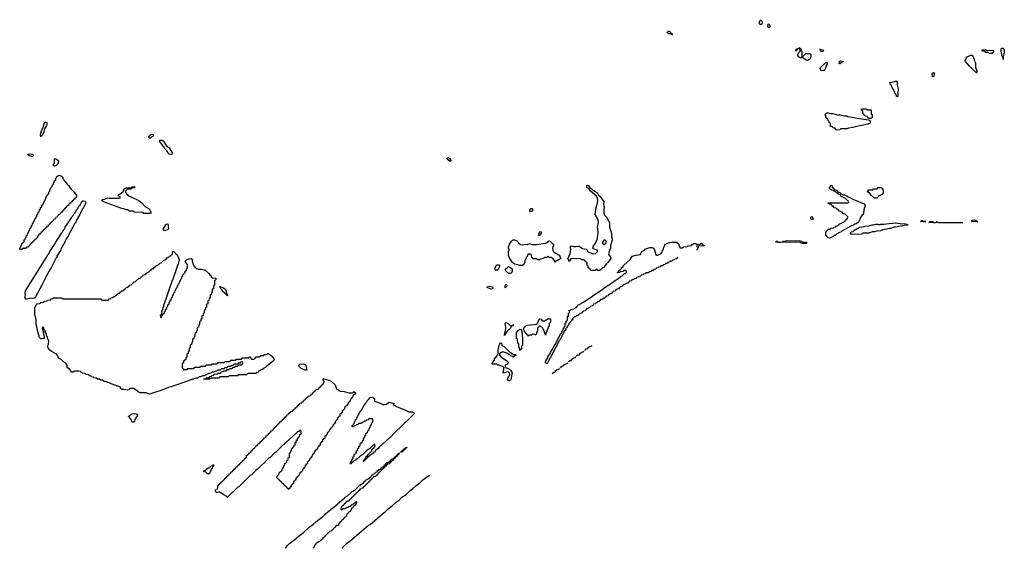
# Model space of a CAD drawing. Header units: inches. Extents: x 2547364 to 2752884, y 552026 to 708734.
# Tile 68 of 85: x 2702927 to 2719930, y 654990 to 664111. Entities that reach past the tile are written whole.
import ezdxf

# ---------------------------------------------------------------- set-up
doc = ezdxf.new("R2010")
doc.units = ezdxf.units.IN
doc.header["$MEASUREMENT"] = 0
for name, color, linetype in [('C7605', 7, 'Continuous'), ('C7606', 7, 'Continuous'), ('C7615', 7, 'Continuous'), ('C7616', 7, 'Continuous')]:
    doc.layers.add(name, color=color, linetype=linetype)

msp = doc.modelspace()

# ---------------------------------------------------------------- linework, layer by layer
at = {"layer": 'C7605', "color": 6}
for points in [[(2703558, 660000), (2703551, 659990), (2703471, 659829), (2703454, 659806), (2703391, 659690), (2703311, 659529), (2703275, 659470), (2703203, 659330), (2703190, 659314), (2703175, 659305), (2703150, 659303), (2703110, 659309), (2703050, 659289), (2703029, 659290), (2703018, 659330), (2703028, 659350), (2703019, 659390), (2703030, 659430), (2703383, 660000)], [(2705670, 660000), (2705683, 659970), (2705681, 659950), (2705671, 659930), (2705671, 659910), (2705651, 659870), (2705606, 659734), (2705581, 659670), (2705571, 659630), (2705551, 659590), (2705551, 659570), (2705531, 659529), (2705445, 659270), (2705432, 659250), (2705432, 659230), (2705412, 659190), (2705412, 659170), (2705402, 659138), (2705393, 659127), (2705392, 659108), (2705374, 659070), (2705374, 659026), (2705354, 659010), (2705358, 658978), (2705370, 658974), (2705382, 658978), (2705386, 659014), (2705402, 659018), (2705407, 659033), (2705426, 659050), (2705426, 659070), (2705446, 659090), (2705446, 659110), (2705466, 659130), (2705466, 659150), (2705486, 659170), (2705486, 659190), (2705506, 659210), (2705508, 659232), (2705526, 659250), (2705528, 659270), (2705546, 659290), (2705550, 659314), (2705566, 659330), (2705570, 659354), (2705586, 659370), (2705590, 659394), (2705606, 659410), (2705610, 659434), (2705626, 659450), (2705630, 659474), (2705646, 659490), (2705650, 659514), (2705666, 659530), (2705670, 659554), (2705686, 659570), (2705690, 659594), (2705706, 659610), (2705710, 659634), (2705726, 659650), (2705730, 659674), (2705746, 659690), (2705750, 659714), (2705786, 659750), (2705786, 659770), (2705806, 659790), (2705806, 659810), (2705826, 659830), (2705828, 659890), (2705789, 659930), (2705785, 659950), (2705790, 659953), (2705810, 659967), (2705850, 659985), (2705891, 659990), (2705907, 659970), (2705904, 659950), (2705918, 659898), (2705939, 659859), (2705958, 659838), (2705990, 659815), (2706010, 659806), (2706070, 659807), (2706130, 659790), (2706196, 659730), (2706218, 659698), (2706231, 659690), (2706236, 659676), (2706255, 659655), (2706312, 659650), (2706312, 659630), (2706293, 659607), (2706294, 659530), (2706278, 659522), (2706274, 659510), (2706274, 659470), (2706258, 659462), (2706254, 659450), (2706254, 659410), (2706238, 659402), (2706233, 659367), (2706218, 659362), (2706214, 659350), (2706214, 659310), (2706198, 659302), (2706193, 659267), (2706178, 659262), (2706174, 659250), (2706174, 659210), (2706158, 659202), (2706154, 659190), (2706154, 659150), (2706138, 659142), (2706133, 659107), (2706118, 659102), (2706114, 659090), (2706114, 659050), (2706098, 659042), (2706093, 659007), (2706078, 659002), (2706074, 658990), (2706074, 658950), (2706058, 658942), (2706054, 658910), (2706038, 658902), (2706034, 658890), (2706034, 658850), (2706018, 658842), (2706013, 658807), (2705998, 658802), (2705994, 658790), (2705994, 658750), (2705978, 658742), (2705973, 658707), (2705958, 658702), (2705954, 658690), (2705954, 658650), (2705938, 658642), (2705934, 658610), (2705918, 658602), (2705914, 658590), (2705914, 658550), (2705898, 658542), (2705893, 658507), (2705878, 658502), (2705874, 658490), (2705874, 658450), (2705858, 658442), (2705854, 658430), (2705854, 658390), (2705838, 658382), (2705834, 658350), (2705818, 658342), (2705814, 658330), (2705814, 658290), (2705798, 658282), (2705794, 658250), (2705778, 658242), (2705770, 658226), (2705758, 658222), (2705754, 658190), (2705738, 658182), (2705734, 658170), (2705734, 658110), (2705738, 658098), (2705753, 658093), (2705758, 658078), (2705770, 658074), (2705810, 658074), (2705822, 658078), (2705830, 658094), (2705930, 658094), (2705942, 658098), (2705950, 658114), (2706030, 658114), (2706042, 658118), (2706050, 658134), (2706130, 658134), (2706142, 658138), (2706150, 658154), (2706230, 658154), (2706242, 658158), (2706250, 658174), (2706330, 658174), (2706342, 658178), (2706350, 658194), (2706450, 658194), (2706462, 658198), (2706470, 658214), (2706550, 658214), (2706562, 658218), (2706570, 658234), (2706650, 658234), (2706662, 658238), (2706670, 658254), (2706750, 658254), (2706762, 658258), (2706770, 658274), (2706870, 658274), (2706882, 658278), (2706890, 658294), (2706913, 658293), (2706918, 658258), (2706930, 658254), (2706970, 658254), (2706982, 658258), (2706987, 658273), (2707002, 658278), (2707010, 658294), (2707070, 658294), (2707082, 658298), (2707090, 658314), (2707130, 658314), (2707142, 658318), (2707150, 658334), (2707190, 658334), (2707202, 658338), (2707210, 658352), (2707232, 658352), (2707238, 658338), (2707270, 658318), (2707290, 658298), (2707323, 658250), (2707310, 658224), (2707178, 658122), (2707170, 658109), (2707155, 658105), (2707150, 658098), (2707131, 658089), (2707110, 658069), (2707092, 658068), (2707074, 658050), (2707054, 658046), (2707050, 658028), (2707018, 658022), (2707010, 658006), (2706870, 658006), (2706858, 658002), (2706850, 657986), (2706710, 657986), (2706698, 657982), (2706690, 657966), (2706550, 657966), (2706538, 657962), (2706530, 657946), (2706390, 657946), (2706378, 657942), (2706370, 657926), (2706230, 657926), (2706218, 657922), (2706210, 657906), (2706110, 657906), (2706106, 657910), (2706110, 657914), (2706142, 657918), (2706150, 657934), (2706190, 657934), (2706202, 657938), (2706210, 657954), (2706242, 657958), (2706250, 657974), (2706282, 657978), (2706288, 657992), (2706342, 657998), (2706350, 658014), (2706390, 658014), (2706402, 658018), (2706407, 658033), (2706442, 658038), (2706450, 658054), (2706490, 658054), (2706502, 658058), (2706507, 658073), (2706542, 658078), (2706550, 658094), (2706590, 658094), (2706602, 658098), (2706607, 658113), (2706642, 658118), (2706650, 658134), (2706690, 658134), (2706702, 658138), (2706706, 658154), (2706750, 658154), (2706762, 658158), (2706767, 658173), (2706782, 658178), (2706786, 658190), (2706782, 658202), (2706750, 658206), (2706738, 658202), (2706730, 658186), (2706698, 658182), (2706694, 658166), (2706630, 658166), (2706618, 658162), (2706613, 658147), (2706578, 658142), (2706570, 658126), (2706530, 658126), (2706518, 658122), (2706510, 658106), (2706470, 658106), (2706453, 658087), (2706410, 658086), (2706390, 658066), (2706350, 658066), (2706332, 658048), (2706313, 658047), (2706272, 658028), (2706253, 658027), (2706212, 658008), (2706193, 658007), (2706112, 657968), (2706090, 657968), (2706052, 657948), (2706030, 657948), (2705992, 657928), (2705970, 657928), (2705931, 657909), (2705910, 657908), (2705871, 657889), (2705850, 657888), (2705826, 657874), (2705570, 657789), (2705543, 657777), (2705510, 657769), (2705483, 657757), (2705450, 657749), (2705351, 657709), (2705270, 657686), (2705170, 657649), (2705110, 657670), (2705010, 657674), (2704976, 657690), (2704941, 657721), (2704890, 657746), (2704870, 657750), (2704834, 657746), (2704810, 657726), (2704790, 657717), (2704730, 657729), (2704690, 657729), (2704682, 657742), (2704667, 657747), (2704666, 657770), (2704630, 657788), (2704610, 657789), (2704590, 657802), (2704506, 657830), (2704470, 657848), (2704450, 657849), (2704410, 657868), (2704386, 657870), (2704349, 657889), (2704326, 657890), (2704307, 657907), (2704269, 657909), (2704247, 657927), (2704206, 657930), (2704202, 657942), (2704170, 657948), (2704162, 657962), (2704128, 657968), (2704122, 657982), (2704068, 657988), (2704062, 658002), (2704050, 658006), (2704006, 658010), (2704002, 658022), (2703986, 658030), (2703982, 658042), (2703947, 658047), (2703873, 658047), (2703858, 658042), (2703854, 658030), (2703828, 658030), (2703808, 658050), (2703806, 658066), (2703788, 658070), (2703786, 658086), (2703766, 658090), (2703762, 658102), (2703750, 658106), (2703749, 658149), (2703722, 658182), (2703682, 658210), (2703646, 658246), (2703598, 658270), (2703585, 658310), (2703562, 658342), (2703470, 658392), (2703448, 658408), (2703430, 658430), (2703418, 658450), (2703414, 658470), (2703416, 658490), (2703427, 658510), (2703429, 658569), (2703409, 658610), (2703408, 658630), (2703388, 658668), (2703388, 658690), (2703368, 658728), (2703367, 658747), (2703346, 658770), (2703342, 658802), (2703330, 658806), (2703318, 658802), (2703314, 658790), (2703332, 658732), (2703332, 658710), (2703342, 658670), (2703352, 658650), (2703352, 658610), (2703290, 658606), (2703270, 658626), (2703233, 658750), (2703209, 658870), (2703209, 658930), (2703189, 659031), (2703189, 659150), (2703208, 659170), (2703210, 659194), (2703222, 659198), (2703226, 659210), (2703270, 659214), (2703282, 659218), (2703290, 659232), (2703342, 659238), (2703348, 659252), (2703402, 659258), (2703408, 659272), (2703462, 659278), (2703470, 659294), (2703502, 659298), (2703506, 659310), (2703513, 659313), (2703650, 659314), (2703658, 659298), (2703670, 659294), (2704330, 659294), (2704338, 659278), (2704350, 659274), (2704450, 659274), (2704462, 659278), (2704467, 659293), (2704502, 659298), (2704507, 659313), (2704542, 659318), (2704550, 659334), (2704570, 659334), (2704590, 659354), (2704602, 659358), (2704610, 659374), (2704622, 659378), (2704626, 659390), (2704650, 659394), (2704670, 659414), (2704682, 659418), (2704686, 659430), (2704710, 659434), (2704730, 659454), (2704742, 659458), (2704750, 659474), (2704762, 659478), (2704766, 659490), (2704790, 659494), (2704810, 659514), (2704822, 659518), (2704826, 659530), (2704850, 659534), (2704890, 659574), (2704902, 659578), (2704906, 659590), (2704930, 659594), (2704970, 659634), (2704982, 659638), (2704986, 659650), (2705010, 659654), (2705030, 659674), (2705042, 659678), (2705046, 659690), (2705062, 659698), (2705066, 659710), (2705090, 659714), (2705110, 659734), (2705122, 659738), (2705126, 659750), (2705150, 659754), (2705190, 659794), (2705202, 659798), (2705206, 659810), (2705230, 659814), (2705250, 659834), (2705262, 659838), (2705266, 659850), (2705282, 659858), (2705286, 659870), (2705310, 659874), (2705330, 659894), (2705342, 659898), (2705346, 659910), (2705370, 659914), (2705410, 659954), (2705422, 659958), (2705426, 659970), (2705450, 659974), (2705476, 660000)], [(2707518, 654990), (2707546, 655030), (2707589, 655070), (2707702, 655158), (2707709, 655170), (2707757, 655210), (2707822, 655258), (2707830, 655270), (2707843, 655277), (2707949, 655370), (2707963, 655377), (2708070, 655470), (2708160, 655540), (2708189, 655570), (2708204, 655576), (2708215, 655590), (2708301, 655659), (2708310, 655671), (2708324, 655676), (2708384, 655730), (2708423, 655757), (2708429, 655770), (2708444, 655776), (2708455, 655790), (2708542, 655858), (2708550, 655871), (2708587, 655893), (2708641, 655939), (2708670, 655971), (2708685, 655975), (2708698, 655990), (2708719, 656001), (2708789, 656070), (2708805, 656075), (2708818, 656090), (2708862, 656118), (2708889, 656150), (2708903, 656157), (2708909, 656170), (2708954, 656194), (2708966, 656194), (2708968, 656210), (2708987, 656213), (2708989, 656230), (2709002, 656238), (2709009, 656250), (2709023, 656257), (2709029, 656270), (2709082, 656298), (2709086, 656310), (2709106, 656314), (2709108, 656330), (2709127, 656333), (2709130, 656351), (2709148, 656352), (2709162, 656358), (2709166, 656370), (2709182, 656378), (2709186, 656390), (2709206, 656394), (2709208, 656410), (2709226, 656414), (2709228, 656430), (2709247, 656433), (2709250, 656451), (2709267, 656453), (2709269, 656470), (2709288, 656472), (2709302, 656478), (2709306, 656490), (2709326, 656494), (2709328, 656510), (2709346, 656514), (2709348, 656530), (2709382, 656538), (2709386, 656550), (2709402, 656558), (2709406, 656570), (2709422, 656578), (2709426, 656590), (2709446, 656594), (2709450, 656612), (2709466, 656614), (2709468, 656630), (2709494, 656634), (2709494, 656630), (2709478, 656622), (2709470, 656606), (2709458, 656602), (2709450, 656586), (2709438, 656582), (2709430, 656566), (2709418, 656562), (2709410, 656546), (2709398, 656542), (2709390, 656526), (2709378, 656522), (2709370, 656506), (2709358, 656502), (2709350, 656486), (2709338, 656482), (2709330, 656466), (2709318, 656462), (2709310, 656446), (2709278, 656442), (2709274, 656430), (2709258, 656422), (2709254, 656410), (2709238, 656402), (2709234, 656390), (2709218, 656382), (2709210, 656366), (2709198, 656362), (2709194, 656350), (2709178, 656342), (2709170, 656326), (2709158, 656322), (2709154, 656310), (2709138, 656302), (2709134, 656290), (2709118, 656282), (2709114, 656270), (2709098, 656262), (2709090, 656246), (2709078, 656242), (2709074, 656230), (2709038, 656222), (2709034, 656210), (2709018, 656202), (2709014, 656190), (2708998, 656182), (2708994, 656170), (2708978, 656162), (2708974, 656150), (2708958, 656142), (2708954, 656130), (2708938, 656122), (2708934, 656110), (2708918, 656102), (2708914, 656090), (2708898, 656082), (2708894, 656070), (2708878, 656062), (2708874, 656050), (2708858, 656042), (2708850, 656026), (2708818, 656022), (2708814, 656010), (2708798, 656002), (2708794, 655990), (2708778, 655982), (2708774, 655970), (2708758, 655962), (2708754, 655950), (2708738, 655942), (2708734, 655930), (2708718, 655922), (2708714, 655910), (2708698, 655902), (2708694, 655890), (2708678, 655882), (2708674, 655870), (2708658, 655862), (2708654, 655850), (2708638, 655842), (2708634, 655830), (2708618, 655822), (2708610, 655806), (2708578, 655802), (2708574, 655790), (2708558, 655782), (2708553, 655767), (2708538, 655762), (2708533, 655747), (2708518, 655742), (2708513, 655727), (2708498, 655722), (2708493, 655707), (2708478, 655702), (2708474, 655670), (2708478, 655658), (2708490, 655654), (2708502, 655658), (2708510, 655674), (2708550, 655674), (2708562, 655678), (2708570, 655694), (2708602, 655698), (2708610, 655714), (2708642, 655718), (2708646, 655730), (2708662, 655738), (2708670, 655754), (2708702, 655758), (2708706, 655770), (2708722, 655778), (2708730, 655794), (2708750, 655794), (2708754, 655790), (2708738, 655782), (2708733, 655747), (2708718, 655742), (2708713, 655727), (2708698, 655722), (2708693, 655707), (2708678, 655702), (2708673, 655687), (2708658, 655682), (2708653, 655647), (2708638, 655642), (2708633, 655627), (2708618, 655622), (2708613, 655607), (2708598, 655602), (2708593, 655587), (2708578, 655582), (2708573, 655547), (2708558, 655542), (2708553, 655527), (2708538, 655522), (2708533, 655507), (2708518, 655502), (2708513, 655487), (2708498, 655482), (2708493, 655467), (2708478, 655462), (2708473, 655447), (2708458, 655442), (2708453, 655427), (2708438, 655422), (2708434, 655390), (2708430, 655386), (2708398, 655382), (2708394, 655370), (2708378, 655362), (2708374, 655350), (2708358, 655342), (2708354, 655330), (2708338, 655322), (2708334, 655310), (2708318, 655302), (2708310, 655286), (2708278, 655282), (2708274, 655270), (2708258, 655262), (2708254, 655250), (2708238, 655242), (2708234, 655230), (2708218, 655222), (2708214, 655210), (2708198, 655202), (2708194, 655190), (2708178, 655182), (2708174, 655170), (2708158, 655162), (2708154, 655150), (2708138, 655142), (2708134, 655130), (2708118, 655122), (2708110, 655106), (2708078, 655102), (2708074, 655090), (2708058, 655082), (2708054, 655070), (2708038, 655062), (2708034, 655050), (2708018, 655042), (2708012, 655008), (2707998, 655002), (2707994, 654990)], [(2708499, 654990), (2708510, 655011), (2708570, 655073), (2708627, 655113), (2708950, 655387), (2708977, 655403), (2709190, 655587), (2709239, 655621), (2709289, 655670), (2709359, 655721), (2709430, 655787), (2709479, 655821), (2709529, 655870), (2709599, 655921), (2709670, 655987), (2709719, 656021), (2709769, 656070), (2709839, 656121), (2709889, 656170), (2709970, 656230), (2710000, 656245)]]:
    msp.add_lwpolyline(points, dxfattribs=at)
for points in [[(2706510, 659349), (2706507, 659367), (2706490, 659369), (2706483, 659383), (2706470, 659389), (2706463, 659403), (2706449, 659409), (2706426, 659446), (2706402, 659470), (2706388, 659490), (2706386, 659510), (2706392, 659510), (2706401, 659501), (2706438, 659490), (2706471, 659470), (2706485, 659450), (2706491, 659431), (2706491, 659410), (2706502, 659382), (2706510, 659374), (2706514, 659350)], [(2707877, 658063), (2707854, 658066), (2707807, 658087), (2707789, 658090), (2707748, 658130), (2707748, 658152), (2707769, 658171), (2707851, 658170), (2707870, 658151), (2707882, 658082), (2707890, 658069)], [(2708630, 657670), (2708669, 657671), (2708683, 657677), (2708690, 657691), (2708710, 657691), (2708734, 657670), (2708720, 657660), (2708710, 657646), (2708698, 657642), (2708690, 657626), (2708678, 657622), (2708674, 657590), (2708658, 657582), (2708650, 657566), (2708638, 657562), (2708634, 657530), (2708618, 657522), (2708610, 657506), (2708598, 657502), (2708590, 657466), (2708578, 657462), (2708574, 657450), (2708558, 657442), (2708554, 657430), (2708538, 657422), (2708534, 657390), (2708518, 657382), (2708510, 657366), (2708498, 657362), (2708494, 657330), (2708478, 657322), (2708470, 657306), (2708458, 657302), (2708454, 657270), (2708438, 657262), (2708430, 657246), (2708418, 657242), (2708414, 657210), (2708398, 657202), (2708390, 657186), (2708378, 657182), (2708374, 657150), (2708358, 657142), (2708350, 657126), (2708338, 657122), (2708330, 657086), (2708318, 657082), (2708314, 657070), (2708298, 657062), (2708290, 657046), (2708278, 657042), (2708274, 657010), (2708258, 657002), (2708250, 656986), (2708238, 656982), (2708234, 656950), (2708218, 656942), (2708210, 656926), (2708198, 656922), (2708194, 656890), (2708178, 656882), (2708170, 656866), (2708158, 656862), (2708154, 656830), (2708138, 656822), (2708130, 656806), (2708118, 656802), (2708114, 656770), (2708098, 656762), (2708090, 656746), (2708078, 656742), (2708070, 656706), (2708058, 656702), (2708050, 656686), (2708038, 656682), (2708030, 656666), (2708018, 656662), (2708014, 656630), (2707998, 656622), (2707990, 656606), (2707978, 656602), (2707974, 656570), (2707958, 656562), (2707950, 656546), (2707938, 656542), (2707934, 656510), (2707918, 656502), (2707910, 656486), (2707898, 656482), (2707894, 656450), (2707878, 656442), (2707870, 656426), (2707858, 656422), (2707854, 656390), (2707838, 656382), (2707830, 656366), (2707818, 656362), (2707810, 656326), (2707798, 656322), (2707794, 656310), (2707778, 656302), (2707774, 656290), (2707758, 656282), (2707754, 656250), (2707738, 656242), (2707730, 656226), (2707718, 656222), (2707713, 656207), (2707698, 656202), (2707694, 656170), (2707678, 656162), (2707670, 656146), (2707658, 656142), (2707654, 656110), (2707638, 656102), (2707630, 656086), (2707618, 656082), (2707614, 656050), (2707598, 656042), (2707590, 656026), (2707578, 656022), (2707573, 656007), (2707567, 656007), (2707562, 656022), (2707547, 656027), (2707542, 656042), (2707527, 656047), (2707522, 656062), (2707507, 656067), (2707502, 656082), (2707487, 656087), (2707482, 656102), (2707467, 656107), (2707462, 656122), (2707447, 656127), (2707442, 656142), (2707427, 656147), (2707422, 656162), (2707407, 656167), (2707402, 656182), (2707387, 656187), (2707382, 656202), (2707367, 656207), (2707366, 656230), (2707382, 656238), (2707387, 656253), (2707402, 656258), (2707406, 656290), (2707422, 656298), (2707427, 656313), (2707442, 656318), (2707447, 656333), (2707462, 656338), (2707466, 656370), (2707482, 656378), (2707487, 656413), (2707502, 656418), (2707507, 656453), (2707522, 656458), (2707527, 656473), (2707542, 656478), (2707546, 656510), (2707562, 656518), (2707566, 656550), (2707582, 656558), (2707586, 656570), (2707587, 656633), (2707602, 656638), (2707607, 656673), (2707622, 656678), (2707627, 656713), (2707642, 656718), (2707647, 656733), (2707662, 656738), (2707666, 656770), (2707682, 656778), (2707687, 656813), (2707702, 656818), (2707707, 656853), (2707722, 656858), (2707727, 656893), (2707742, 656898), (2707747, 656913), (2707762, 656918), (2707767, 656953), (2707782, 656958), (2707786, 656970), (2707786, 657010), (2707782, 657022), (2707770, 657026), (2707758, 657022), (2707753, 657007), (2707730, 657006), (2707611, 656889), (2707590, 656878), (2707550, 656838), (2707532, 656828), (2707525, 656815), (2707512, 656808), (2707485, 656775), (2707470, 656768), (2707351, 656649), (2707330, 656638), (2707250, 656558), (2707230, 656548), (2707030, 656349), (2707010, 656338), (2706930, 656258), (2706910, 656248), (2706710, 656049), (2706690, 656038), (2706610, 655958), (2706590, 655948), (2706510, 655869), (2706502, 655882), (2706450, 655910), (2706417, 655937), (2706389, 655950), (2706370, 655964), (2706342, 655950), (2706324, 655950), (2706310, 655970), (2706310, 655994), (2706315, 656005), (2706342, 656018), (2706347, 656033), (2706350, 656074), (2706362, 656078), (2706366, 656090), (2706382, 656098), (2706386, 656110), (2706402, 656118), (2706406, 656130), (2706422, 656138), (2706426, 656150), (2706442, 656158), (2706450, 656174), (2706462, 656178), (2706470, 656194), (2706482, 656198), (2706487, 656213), (2706502, 656218), (2706507, 656233), (2706522, 656238), (2706527, 656253), (2706542, 656258), (2706547, 656273), (2706562, 656278), (2706567, 656293), (2706582, 656298), (2706587, 656313), (2706602, 656318), (2706607, 656333), (2706622, 656338), (2706627, 656353), (2706642, 656358), (2706647, 656373), (2706662, 656378), (2706667, 656393), (2706682, 656398), (2706687, 656413), (2706702, 656418), (2706707, 656433), (2706722, 656438), (2706727, 656453), (2706742, 656458), (2706747, 656473), (2706762, 656478), (2706767, 656493), (2706782, 656498), (2706787, 656513), (2706802, 656518), (2706807, 656533), (2706822, 656538), (2706827, 656553), (2706842, 656558), (2706846, 656590), (2706862, 656598), (2706866, 656610), (2706882, 656618), (2706886, 656630), (2706902, 656638), (2706906, 656650), (2706922, 656658), (2706926, 656670), (2706942, 656678), (2706950, 656694), (2706962, 656698), (2706966, 656710), (2706982, 656718), (2706986, 656730), (2707002, 656738), (2707006, 656750), (2707022, 656758), (2707026, 656770), (2707042, 656778), (2707046, 656790), (2707062, 656798), (2707066, 656810), (2707082, 656818), (2707086, 656830), (2707102, 656838), (2707106, 656850), (2707122, 656858), (2707126, 656870), (2707142, 656878), (2707146, 656890), (2707162, 656898), (2707166, 656910), (2707182, 656918), (2707186, 656930), (2707202, 656938), (2707206, 656950), (2707222, 656958), (2707226, 656970), (2707242, 656978), (2707246, 656990), (2707262, 656998), (2707266, 657010), (2707282, 657018), (2707286, 657030), (2707302, 657038), (2707310, 657054), (2707322, 657058), (2707327, 657073), (2707342, 657078), (2707347, 657093), (2707362, 657098), (2707367, 657113), (2707382, 657118), (2707387, 657133), (2707402, 657138), (2707407, 657153), (2707422, 657158), (2707427, 657173), (2707442, 657178), (2707447, 657193), (2707462, 657198), (2707467, 657213), (2707482, 657218), (2707487, 657233), (2707502, 657238), (2707507, 657253), (2707522, 657258), (2707527, 657273), (2707542, 657278), (2707547, 657293), (2707562, 657298), (2707567, 657313), (2707582, 657318), (2707587, 657333), (2707602, 657338), (2707607, 657353), (2707642, 657358), (2707647, 657373), (2707662, 657378), (2707667, 657393), (2707682, 657398), (2707687, 657413), (2707702, 657418), (2707707, 657433), (2707722, 657438), (2707727, 657453), (2707742, 657458), (2707747, 657473), (2707762, 657478), (2707767, 657493), (2707802, 657498), (2707807, 657513), (2707822, 657518), (2707827, 657533), (2707842, 657538), (2707847, 657553), (2707862, 657558), (2707867, 657573), (2707882, 657578), (2707887, 657593), (2707902, 657598), (2707907, 657613), (2707942, 657618), (2707947, 657633), (2707962, 657638), (2707967, 657653), (2707982, 657658), (2707987, 657673), (2708002, 657678), (2708007, 657693), (2708022, 657698), (2708027, 657713), (2708042, 657718), (2708047, 657733), (2708082, 657738), (2708087, 657753), (2708102, 657758), (2708107, 657773), (2708122, 657778), (2708127, 657793), (2708142, 657798), (2708147, 657813), (2708162, 657818), (2708167, 657833), (2708182, 657838), (2708186, 657870), (2708168, 657888), (2708166, 657914), (2708184, 657916), (2708209, 657911), (2708223, 657903), (2708271, 657890), (2708310, 657867), (2708376, 657810), (2708395, 657755), (2708404, 657744), (2708463, 657703), (2708530, 657695), (2708610, 657672)], [(2709230, 657470), (2709264, 657476), (2709290, 657501), (2709310, 657510), (2709394, 657490), (2709374, 657470), (2709437, 657437), (2709590, 657375), (2709643, 657343), (2709710, 657343), (2709739, 657330), (2709741, 657310), (2709682, 657250), (2709399, 656981), (2709330, 656910), (2709317, 656903), (2709250, 656836), (2709140, 656740), (2709110, 656706), (2709077, 656683), (2709050, 656649), (2709035, 656645), (2709031, 656630), (2709015, 656625), (2709010, 656609), (2708994, 656606), (2708990, 656598), (2708982, 656598), (2708971, 656589), (2708970, 656586), (2708958, 656582), (2708954, 656570), (2708934, 656566), (2708932, 656550), (2708914, 656546), (2708912, 656530), (2708893, 656527), (2708891, 656510), (2708873, 656507), (2708870, 656489), (2708866, 656490), (2708866, 656510), (2708882, 656518), (2708890, 656534), (2708902, 656538), (2708910, 656574), (2708922, 656578), (2708926, 656590), (2708942, 656598), (2708950, 656614), (2708962, 656618), (2708966, 656630), (2709006, 656670), (2709008, 656692), (2709022, 656698), (2709027, 656713), (2709042, 656718), (2709047, 656733), (2709066, 656750), (2709062, 656782), (2709050, 656786), (2708974, 656710), (2708934, 656690), (2708925, 656675), (2708910, 656668), (2708851, 656609), (2708812, 656588), (2708750, 656528), (2708734, 656526), (2708731, 656509), (2708698, 656502), (2708694, 656490), (2708678, 656482), (2708674, 656470), (2708658, 656462), (2708650, 656448), (2708630, 656446), (2708626, 656450), (2708642, 656458), (2708646, 656490), (2708662, 656498), (2708666, 656530), (2708682, 656538), (2708686, 656570), (2708702, 656578), (2708706, 656590), (2708706, 656610), (2708722, 656618), (2708727, 656633), (2708742, 656638), (2708746, 656670), (2708762, 656678), (2708766, 656710), (2708782, 656718), (2708786, 656750), (2708802, 656758), (2708806, 656770), (2708806, 656790), (2708822, 656798), (2708827, 656813), (2708842, 656818), (2708846, 656850), (2708862, 656858), (2708866, 656890), (2708882, 656898), (2708886, 656930), (2708902, 656938), (2708906, 656950), (2708906, 656970), (2708922, 656978), (2708930, 656994), (2708942, 656998), (2708946, 657030), (2708962, 657038), (2708966, 657070), (2708982, 657078), (2708987, 657113), (2709002, 657118), (2709007, 657153), (2709022, 657158), (2709026, 657170), (2709026, 657210), (2709022, 657222), (2709010, 657226), (2708970, 657226), (2708958, 657222), (2708950, 657206), (2708918, 657202), (2708910, 657186), (2708878, 657182), (2708870, 657166), (2708838, 657162), (2708830, 657146), (2708790, 657146), (2708778, 657142), (2708770, 657126), (2708738, 657122), (2708733, 657107), (2708698, 657102), (2708690, 657086), (2708667, 657087), (2708668, 657110), (2708682, 657118), (2708690, 657134), (2708702, 657138), (2708708, 657170), (2708722, 657178), (2708728, 657210), (2708742, 657218), (2708750, 657254), (2708762, 657258), (2708768, 657272), (2708770, 657292), (2708786, 657294), (2708786, 657306), (2708798, 657330), (2708810, 657352), (2708829, 657371), (2708865, 657435), (2708870, 657451), (2708889, 657471), (2708905, 657495), (2708910, 657511), (2708929, 657530), (2708938, 657550), (2708958, 657562), (2708981, 657590), (2709010, 657599), (2709034, 657590), (2709052, 657570), (2709054, 657530), (2709170, 657491), (2709180, 657480), (2709194, 657474)], [(2704870, 657166), (2704845, 657225), (2704809, 657270), (2704822, 657278), (2704829, 657290), (2704870, 657312), (2704890, 657317), (2704933, 657313), (2704950, 657304), (2704962, 657290), (2704917, 657210), (2704910, 657189), (2704890, 657168)], [(2709506, 656646), (2709506, 656650), (2709522, 656658), (2709526, 656670), (2709542, 656678), (2709546, 656690), (2709566, 656694), (2709568, 656710), (2709586, 656714), (2709590, 656732), (2709614, 656734), (2709614, 656730), (2709598, 656722), (2709590, 656706), (2709578, 656702), (2709570, 656686), (2709558, 656682), (2709550, 656666), (2709538, 656662), (2709530, 656648)], [(2706190, 656269), (2706169, 656270), (2706163, 656283), (2706146, 656290), (2706142, 656302), (2706128, 656308), (2706108, 656310), (2706106, 656330), (2706110, 656334), (2706142, 656338), (2706147, 656353), (2706162, 656358), (2706167, 656373), (2706202, 656378), (2706207, 656393), (2706222, 656398), (2706227, 656413), (2706262, 656418), (2706270, 656434), (2706274, 656430), (2706272, 656410), (2706258, 656402), (2706250, 656366), (2706238, 656362), (2706230, 656326), (2706218, 656322), (2706210, 656286)]]:
    msp.add_lwpolyline(points, close=True, dxfattribs=at)
at = {"layer": 'C7606', "color": 6}
for points in [[(2703290, 662089), (2703289, 662129), (2703305, 662195), (2703317, 662223), (2703335, 662245), (2703350, 662318), (2703370, 662341), (2703390, 662341), (2703397, 662330), (2703398, 662310), (2703390, 662284), (2703353, 662227), (2703345, 662170), (2703313, 662127), (2703310, 662109), (2703293, 662107)], [(2705170, 662066), (2705160, 662080), (2705158, 662090), (2705169, 662110), (2705190, 662131), (2705210, 662135), (2705230, 662130), (2705234, 662110), (2705224, 662096), (2705198, 662082), (2705190, 662068)], [(2705550, 661788), (2705509, 661790), (2705470, 661849), (2705439, 661879), (2705419, 661919), (2705405, 661930), (2705383, 661963), (2705357, 661990), (2705346, 662010), (2705349, 662031), (2705390, 662032), (2705404, 662024), (2705430, 661992), (2705435, 661975), (2705459, 661939), (2705510, 661898), (2705565, 661810), (2705562, 661798)], [(2703150, 661749), (2703130, 661749), (2703082, 661770), (2703069, 661790), (2703103, 661797), (2703150, 661791), (2703161, 661770), (2703160, 661760)], [(2703530, 661582), (2703509, 661590), (2703509, 661610), (2703527, 661633), (2703530, 661711), (2703550, 661710), (2703585, 661690), (2703595, 661670), (2703591, 661630), (2703550, 661589)], [(2702970, 660146), (2702927, 660147), (2702928, 660170), (2702942, 660178), (2702950, 660214), (2702962, 660218), (2702970, 660254), (2702982, 660258), (2702986, 660270), (2703002, 660278), (2703006, 660310), (2703022, 660318), (2703026, 660350), (2703042, 660358), (2703046, 660390), (2703062, 660398), (2703066, 660430), (2703082, 660438), (2703088, 660470), (2703102, 660478), (2703110, 660514), (2703122, 660518), (2703130, 660554), (2703142, 660558), (2703150, 660594), (2703162, 660598), (2703170, 660634), (2703182, 660638), (2703190, 660674), (2703202, 660678), (2703210, 660714), (2703222, 660718), (2703230, 660754), (2703242, 660758), (2703250, 660794), (2703262, 660798), (2703270, 660834), (2703282, 660838), (2703290, 660874), (2703302, 660878), (2703308, 660892), (2703309, 660910), (2703326, 660914), (2703330, 660934), (2703346, 660950), (2703348, 660970), (2703410, 661094), (2703428, 661112), (2703430, 661134), (2703448, 661152), (2703450, 661174), (2703470, 661214), (2703488, 661232), (2703489, 661250), (2703509, 661271), (2703510, 661292), (2703529, 661311), (2703530, 661332), (2703549, 661351), (2703550, 661372), (2703560, 661380), (2703578, 661410), (2703595, 661425), (2703610, 661430), (2703630, 661423), (2703651, 661410), (2703671, 661390), (2703672, 661370), (2703690, 661352), (2703695, 661335), (2703710, 661322), (2703739, 661279), (2703770, 661251), (2703794, 661214), (2703810, 661202), (2703813, 661193), (2703870, 661136), (2703897, 661097), (2703911, 661090), (2703911, 661050), (2703894, 661046), (2703892, 661030), (2703874, 661026), (2703872, 661010), (2703854, 661006), (2703852, 660990), (2703834, 660986), (2703832, 660970), (2703814, 660966), (2703810, 660948), (2703794, 660946), (2703790, 660928), (2703774, 660926), (2703770, 660908), (2703754, 660906), (2703750, 660888), (2703734, 660886), (2703730, 660868), (2703714, 660866), (2703710, 660848), (2703694, 660846), (2703690, 660826), (2703678, 660822), (2703674, 660810), (2703658, 660802), (2703650, 660786), (2703638, 660782), (2703634, 660770), (2703618, 660762), (2703614, 660750), (2703598, 660742), (2703594, 660730), (2703578, 660722), (2703574, 660710), (2703558, 660702), (2703554, 660690), (2703538, 660682), (2703534, 660670), (2703518, 660662), (2703514, 660650), (2703498, 660642), (2703494, 660630), (2703478, 660622), (2703474, 660610), (2703458, 660602), (2703454, 660590), (2703438, 660582), (2703434, 660570), (2703418, 660562), (2703414, 660550), (2703398, 660542), (2703394, 660530), (2703378, 660522), (2703374, 660510), (2703358, 660502), (2703354, 660490), (2703338, 660482), (2703330, 660466), (2703318, 660462), (2703314, 660450), (2703298, 660442), (2703294, 660430), (2703278, 660422), (2703274, 660410), (2703258, 660402), (2703250, 660386), (2703238, 660382), (2703230, 660346), (2703218, 660342), (2703210, 660326), (2703198, 660322), (2703194, 660310), (2703178, 660302), (2703174, 660290), (2703158, 660282), (2703154, 660270), (2703138, 660262), (2703134, 660250), (2703118, 660242), (2703114, 660230), (2703098, 660222), (2703094, 660210), (2703078, 660202), (2703070, 660186), (2703038, 660182), (2703030, 660166), (2702990, 660166), (2702978, 660162)], [(2705190, 660766), (2705070, 660768), (2705062, 660782), (2705050, 660786), (2704912, 660788), (2704906, 660790), (2704902, 660802), (2704890, 660806), (2704826, 660810), (2704789, 660829), (2704766, 660830), (2704726, 660846), (2704690, 660854), (2704374, 660970), (2704344, 660990), (2704349, 661010), (2704390, 661016), (2704410, 661027), (2704450, 661036), (2704470, 661031), (2704610, 661031), (2704647, 661033), (2704662, 661038), (2704666, 661050), (2704628, 661070), (2704638, 661090), (2704682, 661118), (2704718, 661150), (2704730, 661191), (2704766, 661210), (2704847, 661213), (2704862, 661218), (2704866, 661230), (2704910, 661231), (2704910, 661209), (2704870, 661206), (2704858, 661202), (2704850, 661189), (2704790, 661186), (2704754, 661150), (2704752, 661130), (2704780, 661100), (2704813, 661073), (2704950, 661008), (2704990, 660984), (2705039, 660950), (2705080, 660900), (2705102, 660882), (2705166, 660850), (2705190, 660794)], [(2705430, 660469), (2705410, 660490), (2705412, 660510), (2705450, 660570), (2705470, 660587), (2705486, 660586), (2705494, 660570), (2705493, 660530), (2705498, 660510), (2705491, 660490)]]:
    msp.add_lwpolyline(points, close=True, dxfattribs=at)
for points in [[(2703383, 660000), (2703389, 660010), (2703410, 660050), (2703429, 660070), (2703449, 660110), (2703529, 660230), (2703550, 660271), (2703645, 660415), (2703650, 660431), (2703669, 660450), (2703689, 660490), (2703709, 660510), (2703715, 660530), (2703822, 660690), (2703829, 660710), (2703849, 660730), (2703869, 660770), (2703889, 660790), (2703910, 660832), (2703929, 660851), (2703950, 660892), (2703969, 660911), (2703975, 660930), (2703990, 660952), (2704016, 660984), (2704030, 660986), (2704050, 660979), (2704065, 660970), (2704071, 660950), (2704035, 660885), (2704031, 660869), (2704011, 660850), (2703965, 660750), (2703915, 660665), (2703891, 660609), (2703871, 660590), (2703845, 660530), (2703775, 660405), (2703771, 660389), (2703731, 660329), (2703726, 660310), (2703711, 660290), (2703705, 660270), (2703636, 660150), (2703631, 660129), (2703571, 660030), (2703566, 660010), (2703558, 660000)], [(2705476, 660000), (2705490, 660014), (2705502, 660018), (2705506, 660030), (2705530, 660034), (2705550, 660054), (2705562, 660058), (2705568, 660072), (2705570, 660114), (2705590, 660114), (2705598, 660098), (2705610, 660091), (2705616, 660076), (2705630, 660065), (2705656, 660030), (2705670, 660000)]]:
    msp.add_lwpolyline(points, dxfattribs=at)
at = {"layer": 'C7615', "color": 6}
msp.add_line((2710000, 656245), (2710010, 656250), dxfattribs=at)
for points in [[(2711671, 660000), (2711670, 659986), (2711651, 659949), (2711651, 659929), (2711631, 659890), (2711610, 659870), (2711552, 659872), (2711530, 659881), (2711470, 659892), (2711433, 659930), (2711389, 659990), (2711386, 660000)], [(2711977, 660000), (2711970, 659988), (2711918, 659982), (2711910, 659968), (2711870, 659966), (2711862, 659982), (2711850, 659986), (2711787, 659987), (2711783, 660000)], [(2714277, 660000), (2714273, 659987), (2714238, 659982), (2714230, 659966), (2714198, 659962), (2714193, 659947), (2714158, 659942), (2714153, 659927), (2714118, 659922), (2714113, 659907), (2714078, 659902), (2714073, 659887), (2714038, 659882), (2714033, 659867), (2713998, 659862), (2713993, 659847), (2713958, 659842), (2713953, 659827), (2713918, 659822), (2713910, 659806), (2713878, 659802), (2713870, 659786), (2713838, 659782), (2713830, 659766), (2713798, 659762), (2713790, 659746), (2713750, 659746), (2713738, 659742), (2713733, 659727), (2713698, 659722), (2713693, 659707), (2713658, 659702), (2713653, 659687), (2713618, 659682), (2713613, 659667), (2713578, 659662), (2713570, 659646), (2713538, 659642), (2713533, 659627), (2713498, 659622), (2713490, 659606), (2713458, 659602), (2713453, 659587), (2713438, 659582), (2713430, 659566), (2713410, 659566), (2713398, 659562), (2713390, 659546), (2713358, 659542), (2713353, 659527), (2713338, 659522), (2713330, 659506), (2713298, 659502), (2713293, 659487), (2713278, 659482), (2713270, 659466), (2713238, 659462), (2713233, 659447), (2713218, 659442), (2713210, 659426), (2713178, 659422), (2713173, 659407), (2713158, 659402), (2713150, 659386), (2713118, 659382), (2713113, 659367), (2713098, 659362), (2713090, 659346), (2713058, 659342), (2713054, 659330), (2713038, 659322), (2713030, 659306), (2713010, 659306), (2712998, 659302), (2712990, 659286), (2712958, 659282), (2712953, 659267), (2712938, 659262), (2712930, 659246), (2712898, 659242), (2712893, 659227), (2712878, 659222), (2712870, 659206), (2712838, 659202), (2712833, 659187), (2712818, 659182), (2712810, 659166), (2712778, 659162), (2712773, 659147), (2712758, 659142), (2712750, 659126), (2712718, 659122), (2712713, 659107), (2712698, 659102), (2712690, 659086), (2712658, 659082), (2712653, 659067), (2712638, 659062), (2712630, 659046), (2712598, 659042), (2712594, 659030), (2712578, 659022), (2712570, 659006), (2712550, 659006), (2712538, 659002), (2712530, 658986), (2712510, 658986), (2712474, 658950), (2712471, 658929), (2712454, 658926), (2712452, 658910), (2712412, 658868), (2712411, 658849), (2712400, 658840), (2712370, 658788), (2712352, 658770), (2712351, 658750), (2712338, 658742), (2712311, 658690), (2712301, 658679), (2712271, 658610), (2712260, 658600), (2712250, 658578), (2712237, 658563), (2712202, 658490), (2712174, 658446), (2712170, 658429), (2712154, 658406), (2712150, 658389), (2712134, 658366), (2712131, 658350), (2712120, 658340), (2712041, 658190), (2712030, 658175), (2712010, 658189), (2712010, 658212), (2712045, 658275), (2712049, 658291), (2712089, 658350), (2712095, 658370), (2712138, 658442), (2712150, 658472), (2712176, 658504), (2712270, 658694), (2712288, 658712), (2712290, 658734), (2712306, 658750), (2712310, 658774), (2712327, 658793), (2712328, 658812), (2712346, 658830), (2712348, 658872), (2712362, 658878), (2712366, 658910), (2712382, 658918), (2712386, 658930), (2712387, 658987), (2712390, 658994), (2712402, 658998), (2712406, 659010), (2712406, 659050), (2712422, 659058), (2712426, 659070), (2712422, 659082), (2712410, 659086), (2712407, 659093), (2712442, 659098), (2712446, 659110), (2712497, 659123), (2712536, 659144), (2712578, 659190), (2712662, 659238), (2712986, 659454), (2713030, 659491), (2713045, 659495), (2713089, 659530), (2713105, 659535), (2713129, 659551), (2713170, 659585), (2713190, 659591), (2713210, 659611), (2713298, 659670), (2713315, 659685), (2713330, 659692), (2713370, 659734), (2713390, 659734), (2713406, 659750), (2713402, 659782), (2713390, 659786), (2713358, 659782), (2713352, 659768), (2713298, 659762), (2713292, 659748), (2713250, 659746), (2713248, 659750), (2713262, 659758), (2713270, 659774), (2713282, 659778), (2713290, 659794), (2713302, 659798), (2713318, 659830), (2713346, 659854), (2713355, 659870), (2713467, 659973), (2713487, 660000)], [(2712264, 660000), (2712272, 659990), (2712231, 659969), (2712210, 659948), (2712178, 659942), (2712170, 659928), (2712166, 659930), (2712162, 659962), (2712148, 659968), (2712146, 659986), (2712126, 659990), (2712123, 660000)], [(2713134, 660000), (2713135, 659990), (2713091, 659930), (2713060, 659900), (2713010, 659838), (2712991, 659829), (2712970, 659806), (2712958, 659802), (2712950, 659786), (2712910, 659786), (2712902, 659802), (2712890, 659806), (2712878, 659802), (2712870, 659786), (2712790, 659786), (2712782, 659802), (2712766, 659810), (2712762, 659822), (2712746, 659830), (2712742, 659862), (2712726, 659870), (2712726, 659910), (2712722, 659922), (2712707, 659927), (2712702, 659942), (2712687, 659947), (2712682, 659962), (2712670, 659966), (2712630, 659966), (2712622, 659982), (2712610, 659986), (2712452, 659988), (2712434, 659970), (2712430, 659946), (2712410, 659946), (2712408, 659970), (2712395, 659990), (2712401, 660000)], [(2712545, 658305), (2712550, 658315), (2712570, 658331), (2712589, 658331), (2712599, 658341), (2712599, 658350), (2712630, 658375), (2712659, 658381), (2712672, 658391)], [(2712685, 658405), (2712690, 658415), (2712710, 658431), (2712729, 658431), (2712739, 658441), (2712739, 658450), (2712770, 658475), (2712799, 658481), (2712811, 658491)], [(2712405, 658205), (2712410, 658215), (2712429, 658230), (2712449, 658231), (2712459, 658241), (2712459, 658250), (2712484, 658270), (2712519, 658281), (2712532, 658291)], [(2712125, 658005), (2712150, 658031), (2712169, 658031), (2712178, 658042), (2712177, 658050), (2712210, 658076), (2712239, 658081), (2712252, 658091)], [(2712265, 658105), (2712290, 658131), (2712309, 658131), (2712319, 658141), (2712319, 658150), (2712344, 658170), (2712379, 658181), (2712392, 658191)]]:
    msp.add_lwpolyline(points, dxfattribs=at)
for points in [[(2711170, 659789), (2711146, 659790), (2711138, 659798), (2711135, 659810), (2711158, 659870), (2711170, 659884), (2711190, 659890), (2711203, 659883), (2711211, 659871), (2711211, 659850), (2711190, 659809)], [(2711370, 659729), (2711309, 659790), (2711335, 659825), (2711349, 659831), (2711356, 659844), (2711370, 659852), (2711410, 659831), (2711431, 659810), (2711430, 659769), (2711410, 659738), (2711390, 659729)], [(2711070, 659460), (2711010, 659483), (2710999, 659490), (2711004, 659510), (2711030, 659515), (2711070, 659510), (2711090, 659503), (2711097, 659490), (2711095, 659470), (2711090, 659465)], [(2711330, 659495), (2711324, 659496), (2711310, 659486), (2711310, 659511), (2711331, 659551), (2711341, 659530), (2711336, 659510)], [(2711410, 658831), (2711428, 658832), (2711442, 658838), (2711450, 658852), (2711450, 658828), (2711418, 658822), (2711402, 658790), (2711345, 658735), (2711330, 658706), (2711318, 658702), (2711310, 658668), (2711289, 658670), (2711302, 658678), (2711307, 658693), (2711309, 658729), (2711323, 658777), (2711325, 658810), (2711310, 658871), (2711330, 658886), (2711370, 658861), (2711390, 658838)], [(2711970, 658914), (2711990, 658917), (2712050, 658950), (2712094, 658950), (2712091, 658890), (2712073, 658867), (2712071, 658830), (2712053, 658807), (2712052, 658790), (2712033, 658747), (2712032, 658730), (2712014, 658710), (2712010, 658666), (2712006, 658670), (2712002, 658702), (2711990, 658706), (2711989, 658729), (2711950, 658806), (2711926, 658810), (2711922, 658822), (2711910, 658826), (2711872, 658788), (2711871, 658750), (2711851, 658709), (2711850, 658686), (2711838, 658682), (2711830, 658666), (2711822, 658682), (2711790, 658686), (2711778, 658682), (2711770, 658666), (2711730, 658666), (2711718, 658662), (2711710, 658648), (2711706, 658666), (2711690, 658668), (2711684, 658684), (2711670, 658698), (2711629, 658769), (2711633, 658790), (2711645, 658810), (2711669, 658830), (2711690, 658842), (2711750, 658845), (2711860, 658860), (2711877, 658883), (2711890, 658931), (2711910, 658951), (2711930, 658945), (2711950, 658916)], [(2711570, 658406), (2711566, 658410), (2711562, 658442), (2711548, 658448), (2711546, 658510), (2711542, 658522), (2711528, 658528), (2711526, 658590), (2711522, 658602), (2711508, 658608), (2711506, 658650), (2711509, 658710), (2711535, 658750), (2711570, 658771), (2711583, 658763), (2711596, 658736), (2711611, 658610), (2711611, 658490), (2711598, 658482), (2711594, 658470), (2711592, 658428), (2711578, 658422)], [(2711450, 658334), (2711490, 658334), (2711494, 658330), (2711492, 658310), (2711472, 658308), (2711450, 658289), (2711439, 658299), (2711409, 658310), (2711400, 658320), (2711378, 658330), (2711338, 658358), (2711290, 658375), (2711270, 658378), (2711250, 658368), (2711233, 658367), (2711213, 658347), (2711212, 658330), (2711235, 658295), (2711336, 658230), (2711356, 658210), (2711361, 658190), (2711351, 658170), (2711311, 658150), (2711311, 658111), (2711350, 658101), (2711390, 658077), (2711410, 658056), (2711425, 658030), (2711431, 658010), (2711419, 657970), (2711414, 657914), (2711403, 657890), (2711390, 657877), (2711370, 657879), (2711350, 657910), (2711370, 657951), (2711385, 657970), (2711389, 657990), (2711384, 658010), (2711369, 658029), (2711350, 658034), (2711286, 658010), (2711279, 658030), (2711289, 658070), (2711288, 658108), (2711268, 658128), (2711246, 658130), (2711210, 658148), (2711186, 658150), (2711167, 658167), (2711089, 658170), (2711089, 658190), (2711109, 658211), (2711110, 658232), (2711126, 658234), (2711129, 658270), (2711142, 658278), (2711184, 658330), (2711189, 658351), (2711189, 658410), (2711210, 658494), (2711230, 658534), (2711250, 658534), (2711254, 658490), (2711292, 658470), (2711392, 658372), (2711411, 658371), (2711414, 658354), (2711432, 658352)]]:
    msp.add_lwpolyline(points, close=True, dxfattribs=at)
at = {"layer": 'C7616', "color": 6}
for points in [[(2715730, 664029), (2715710, 664030), (2715699, 664050), (2715710, 664094), (2715730, 664111), (2715735, 664095), (2715751, 664070), (2715750, 664050)], [(2715870, 663974), (2715856, 663976), (2715849, 663989), (2715850, 664032), (2715870, 664038), (2715890, 663989)], [(2714190, 663848), (2714182, 663862), (2714167, 663867), (2714128, 663868), (2714122, 663882), (2714108, 663888), (2714110, 663894), (2714122, 663898), (2714130, 663914), (2714150, 663914), (2714174, 663890), (2714178, 663878), (2714194, 663870), (2714194, 663850)], [(2716450, 663474), (2716510, 663532), (2716530, 663522), (2716550, 663522), (2716571, 663531), (2716590, 663514), (2716591, 663470), (2716571, 663430), (2716550, 663413), (2716530, 663410), (2716510, 663415), (2716458, 663450), (2716450, 663466), (2716430, 663466), (2716424, 663456), (2716410, 663449), (2716370, 663478), (2716364, 663490), (2716364, 663510), (2716390, 663554), (2716406, 663570), (2716406, 663590), (2716402, 663602), (2716370, 663606), (2716358, 663602), (2716354, 663590), (2716334, 663586), (2716334, 663574), (2716328, 663570), (2716328, 663590), (2716342, 663598), (2716346, 663610), (2716382, 663618), (2716390, 663631), (2716398, 663618), (2716414, 663610), (2716418, 663578), (2716432, 663570), (2716434, 663490), (2716438, 663478)], [(2716790, 663559), (2716768, 663570), (2716749, 663590), (2716748, 663610), (2716752, 663610), (2716758, 663598), (2716791, 663590), (2716811, 663569), (2716810, 663566)], [(2719450, 663189), (2719447, 663207), (2719430, 663209), (2719422, 663222), (2719410, 663229), (2719330, 663309), (2719261, 663390), (2719256, 663410), (2719270, 663450), (2719290, 663470), (2719350, 663501), (2719370, 663502), (2719390, 663472), (2719411, 663431), (2719411, 663411), (2719431, 663370), (2719433, 663273), (2719451, 663250), (2719454, 663210)], [(2719622, 663582), (2719730, 663585), (2719745, 663570), (2719740, 663540), (2719730, 663526), (2719670, 663526), (2719662, 663542), (2719650, 663546), (2719610, 663546), (2719602, 663562), (2719590, 663566), (2719550, 663566), (2719546, 663570), (2719546, 663590), (2719609, 663591)], [(2719910, 663426), (2719906, 663470), (2719890, 663486), (2719889, 663510), (2719874, 663570), (2719879, 663610), (2719890, 663621), (2719910, 663619), (2719925, 663610), (2719930, 663590), (2719930, 663550), (2719911, 663470)], [(2716810, 663227), (2716770, 663233), (2716755, 663250), (2716749, 663271), (2716756, 663284), (2716850, 663374), (2716870, 663371), (2716870, 663346), (2716851, 663310), (2716851, 663290), (2716830, 663249)], [(2717090, 663348), (2717078, 663370), (2717082, 663390), (2717090, 663396), (2717110, 663399), (2717152, 663390), (2717112, 663368)], [(2718690, 663126), (2718684, 663170), (2718689, 663190), (2718710, 663199), (2718725, 663190), (2718710, 663126)], [(2718070, 662786), (2718066, 662790), (2718062, 662822), (2718046, 662830), (2718042, 662862), (2718026, 662870), (2718022, 662902), (2718006, 662910), (2718002, 662942), (2717986, 662950), (2717982, 662982), (2717966, 662990), (2717962, 663022), (2717946, 663030), (2717990, 663031), (2718010, 663041), (2718051, 663051), (2718070, 663051), (2718079, 663039), (2718083, 663030), (2718082, 662982), (2718098, 662910), (2718098, 662890), (2718092, 662868), (2718090, 662786)], [(2717028, 662208), (2717022, 662222), (2717007, 662227), (2717002, 662242), (2716970, 662246), (2716962, 662262), (2716950, 662266), (2716930, 662266), (2716927, 662307), (2716922, 662322), (2716906, 662330), (2716906, 662350), (2716902, 662362), (2716888, 662370), (2716882, 662402), (2716870, 662406), (2716862, 662422), (2716850, 662426), (2716848, 662450), (2716838, 662470), (2716850, 662491), (2716870, 662502), (2716890, 662502), (2716931, 662491), (2716970, 662491), (2717050, 662471), (2717094, 662470), (2717170, 662451), (2717210, 662451), (2717230, 662441), (2717310, 662431), (2717390, 662411), (2717584, 662384), (2717610, 662374), (2717616, 662356), (2717612, 662328), (2717572, 662310), (2717356, 662264), (2717314, 662250), (2717240, 662240), (2717214, 662230), (2717110, 662226), (2717098, 662222), (2717090, 662209)], [(2717570, 662554), (2717630, 662554), (2717634, 662490), (2717638, 662478), (2717650, 662474), (2717651, 662450), (2717650, 662426), (2717630, 662408), (2717587, 662407), (2717582, 662422), (2717566, 662430), (2717562, 662442), (2717530, 662446), (2717522, 662462), (2717506, 662470), (2717502, 662482), (2717487, 662487), (2717486, 662530), (2717482, 662542), (2717466, 662550), (2717467, 662573), (2717550, 662574), (2717558, 662558)], [(2710370, 661668), (2710350, 661669), (2710305, 661710), (2710309, 661730), (2710330, 661733), (2710350, 661716), (2710371, 661690)], [(2716910, 660342), (2716890, 660349), (2716862, 660382), (2716849, 660390), (2716846, 660450), (2716862, 660458), (2716867, 660473), (2716882, 660478), (2716890, 660494), (2716922, 660498), (2716928, 660512), (2716982, 660518), (2716990, 660534), (2717022, 660538), (2717030, 660554), (2717050, 660554), (2717070, 660574), (2717082, 660578), (2717086, 660590), (2717122, 660598), (2717128, 660612), (2717162, 660618), (2717166, 660630), (2717182, 660638), (2717186, 660650), (2717202, 660658), (2717210, 660674), (2717222, 660678), (2717226, 660710), (2717188, 660748), (2717146, 660770), (2717129, 660789), (2717086, 660810), (2717068, 660828), (2717048, 660830), (2717046, 660846), (2717026, 660850), (2717022, 660862), (2716988, 660870), (2716986, 660886), (2716966, 660890), (2716962, 660902), (2716946, 660910), (2716942, 660922), (2716906, 660930), (2716902, 660942), (2716890, 660946), (2716887, 660953), (2717230, 660954), (2717242, 660958), (2717246, 660970), (2717242, 660982), (2717230, 660986), (2717190, 661028), (2717109, 661069), (2717102, 661082), (2717048, 661110), (2717008, 661148), (2716988, 661150), (2716986, 661166), (2716950, 661169), (2716942, 661182), (2716930, 661189), (2716909, 661190), (2716909, 661210), (2716929, 661231), (2716930, 661252), (2716950, 661254), (2716958, 661218), (2716970, 661214), (2716978, 661198), (2716994, 661190), (2716998, 661178), (2717030, 661172), (2717072, 661132), (2717090, 661131), (2717100, 661120), (2717137, 661097), (2717151, 661091), (2717170, 661091), (2717181, 661081), (2717210, 661070), (2717234, 661054), (2717250, 661051), (2717316, 661016), (2717510, 660933), (2717530, 660910), (2717503, 660830), (2717501, 660770), (2717491, 660750), (2717475, 660745), (2717450, 660710), (2717410, 660615), (2717371, 660589), (2717350, 660584), (2717331, 660569), (2717270, 660542), (2717190, 660495), (2717131, 660469), (2717111, 660449), (2717082, 660438), (2717030, 660408), (2717011, 660389), (2716992, 660388), (2716974, 660370), (2716930, 660348)], [(2717730, 661029), (2717688, 661030), (2717636, 661076), (2717606, 661110), (2717602, 661122), (2717590, 661126), (2717582, 661142), (2717570, 661146), (2717568, 661152), (2717582, 661158), (2717590, 661174), (2717650, 661174), (2717662, 661178), (2717670, 661194), (2717730, 661194), (2717742, 661198), (2717750, 661214), (2717810, 661214), (2717818, 661198), (2717832, 661190), (2717839, 661139), (2717835, 661110), (2717823, 661097), (2717781, 661079), (2717758, 661062)], [(2711750, 660798), (2711735, 660815), (2711734, 660830), (2711750, 660856), (2711770, 660855), (2711778, 660850), (2711790, 660832), (2711770, 660805)], [(2716610, 660665), (2716589, 660670), (2716590, 660712), (2716610, 660714), (2716630, 660669)], [(2717290, 660406), (2717282, 660422), (2717266, 660430), (2717282, 660438), (2717286, 660450), (2717322, 660458), (2717326, 660470), (2717346, 660474), (2717348, 660490), (2717369, 660491), (2717390, 660511), (2717409, 660511), (2717430, 660531), (2717510, 660541), (2717530, 660551), (2717590, 660556), (2717650, 660571), (2717670, 660571), (2717710, 660585), (2717744, 660584), (2717770, 660574), (2717790, 660582), (2717850, 660582), (2717889, 660591), (2718050, 660608), (2718130, 660594), (2718230, 660590), (2718251, 660571), (2718271, 660570), (2718130, 660549), (2718050, 660529), (2718030, 660529), (2717970, 660509), (2717948, 660508), (2717870, 660489), (2717830, 660484), (2717791, 660469), (2717730, 660462), (2717690, 660449), (2717650, 660449), (2717590, 660429), (2717490, 660426), (2717478, 660422), (2717470, 660409)], [(2718570, 660628), (2718486, 660630), (2718502, 660638), (2718506, 660650), (2718510, 660651), (2718514, 660650), (2718518, 660638), (2718532, 660632), (2718574, 660630)], [(2718793, 660613), (2719210, 660614), (2719214, 660610), (2719210, 660606), (2718626, 660610), (2718642, 660618), (2718646, 660630), (2718649, 660631), (2718691, 660631), (2718694, 660630), (2718698, 660618), (2718710, 660614), (2718750, 660614), (2718762, 660618), (2718770, 660631), (2718778, 660618)], [(2719451, 660631), (2719469, 660631), (2719472, 660630), (2719470, 660628), (2719390, 660622), (2719366, 660630), (2719369, 660631), (2719369, 660650), (2719410, 660659), (2719432, 660650)], [(2711910, 660389), (2711889, 660390), (2711890, 660412), (2711910, 660456), (2711931, 660450), (2711931, 660430)], [(2713030, 660308), (2713013, 660307), (2712992, 660270), (2712993, 660253), (2713010, 660234), (2713030, 660234), (2713050, 660254), (2713058, 660270), (2713055, 660290), (2713050, 660298)], [(2716430, 660248), (2716422, 660262), (2716410, 660266), (2715986, 660270), (2715991, 660291), (2716014, 660290), (2716018, 660278), (2716033, 660273), (2716070, 660272), (2716102, 660278), (2716110, 660292), (2716150, 660292), (2716170, 660302), (2716330, 660296), (2716390, 660303), (2716434, 660290), (2716438, 660278), (2716453, 660273), (2716514, 660270), (2716514, 660250), (2716510, 660248)]]:
    msp.add_lwpolyline(points, close=True, dxfattribs=at)
for points in [[(2712401, 660000), (2712436, 660064), (2712447, 660150), (2712434, 660190), (2712449, 660211), (2712496, 660195), (2712530, 660195), (2712570, 660205), (2712590, 660204), (2712646, 660166), (2712711, 660150), (2712731, 660130), (2712731, 660111), (2712830, 660071), (2712870, 660076), (2712908, 660110), (2712908, 660130), (2712890, 660142), (2712848, 660150), (2712836, 660156), (2712825, 660170), (2712837, 660210), (2712862, 660238), (2712901, 660310), (2712916, 660430), (2712917, 660450), (2712903, 660530), (2712921, 660610), (2712921, 660630), (2712897, 660690), (2712866, 660750), (2712882, 660870), (2712906, 660950), (2712913, 660990), (2712905, 661025), (2712887, 661067), (2712785, 661150), (2712756, 661196), (2712729, 661210), (2712717, 661230), (2712730, 661258), (2712750, 661251), (2712774, 661214), (2712790, 661207), (2712854, 661154), (2712891, 661130), (2712911, 661110), (2712918, 661090), (2712950, 661058), (2713005, 660985), (2713012, 660972), (2713011, 660930), (2713019, 660890), (2713013, 660827), (2713016, 660770), (2713034, 660734), (2713074, 660690), (2713095, 660635), (2713111, 660610), (2713111, 660530), (2713150, 660430), (2713150, 660370), (2713161, 660330), (2713161, 660310), (2713131, 660210), (2713130, 660170), (2713110, 660130), (2713097, 660070), (2713106, 660045), (2713134, 660010), (2713134, 660000)], [(2711386, 660000), (2711369, 660051), (2711369, 660110), (2711378, 660130), (2711378, 660150), (2711369, 660169), (2711369, 660190), (2711393, 660250), (2711418, 660290), (2711435, 660305), (2711450, 660310), (2711470, 660310), (2711503, 660303), (2711515, 660295), (2711570, 660235), (2711610, 660228), (2711670, 660237), (2711690, 660235), (2711730, 660247), (2711773, 660233), (2711850, 660231), (2712010, 660255), (2712034, 660266), (2712070, 660293), (2712090, 660291), (2712130, 660251), (2712143, 660230), (2712146, 660210), (2712131, 660170), (2712133, 660133), (2712140, 660120), (2712180, 660080), (2712241, 660050), (2712254, 660030), (2712262, 660002), (2712264, 660000)], [(2713487, 660000), (2713510, 660030), (2713570, 660050), (2713610, 660053), (2713640, 660060), (2713654, 660070), (2713670, 660112), (2713680, 660120), (2713709, 660131), (2713728, 660150), (2713756, 660164), (2713790, 660177), (2713810, 660179), (2713850, 660178), (2713870, 660170), (2713890, 660141), (2713910, 660062), (2713930, 660051), (2713950, 660051), (2714003, 660077), (2714010, 660092), (2714028, 660110), (2714030, 660134), (2714042, 660138), (2714048, 660152), (2714050, 660194), (2714068, 660212), (2714069, 660230), (2714084, 660236), (2714098, 660250), (2714150, 660267), (2714190, 660273), (2714270, 660270), (2714290, 660257), (2714310, 660236), (2714318, 660198), (2714333, 660173), (2714370, 660172), (2714390, 660191), (2714462, 660198), (2714468, 660210), (2714471, 660211), (2714526, 660214), (2714528, 660230), (2714549, 660231), (2714570, 660251), (2714614, 660250), (2714618, 660238), (2714630, 660234), (2714670, 660234), (2714682, 660238), (2714686, 660250), (2714710, 660251), (2714714, 660234), (2714732, 660230), (2714734, 660214), (2714754, 660210), (2714666, 660206), (2714662, 660222), (2714650, 660226), (2714618, 660222), (2714614, 660210), (2714618, 660198), (2714654, 660194), (2714654, 660190), (2714638, 660182), (2714634, 660150), (2714618, 660142), (2714614, 660130)], [(2711783, 660000), (2711782, 660002), (2711770, 660006), (2711767, 660047), (2711762, 660062), (2711750, 660066), (2711710, 660066), (2711694, 660050), (2711690, 660026), (2711672, 660008), (2711671, 660000)], [(2712123, 660000), (2712122, 660002), (2712110, 660006), (2712070, 660008), (2712062, 660022), (2712050, 660026), (2712031, 660009), (2711993, 660007), (2711978, 660002), (2711977, 660000)], [(2714294, 660010), (2714278, 660002), (2714277, 660000)]]:
    msp.add_lwpolyline(points, dxfattribs=at)

doc.saveas('drawing.dxf')
